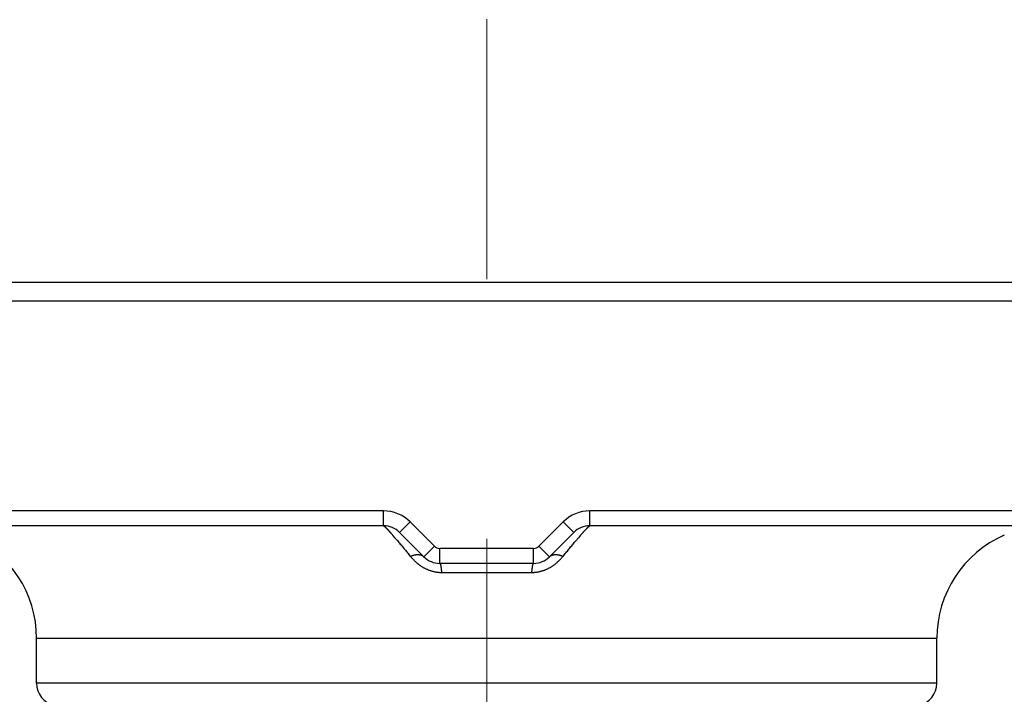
# Model space of a CAD drawing. Header units: millimetres. Extents: x 0 to 1300, y 0 to 891.
# Tile 51 of 133: x 189 to 202, y 575 to 584. Entities that reach past the tile are written whole.
import ezdxf

# ---------------------------------------------------------------- set-up
doc = ezdxf.new("R2010")
doc.units = ezdxf.units.MM
doc.header["$LTSCALE"] = 0.545669
doc.linetypes.add('CENTER', pattern=[50.8, 31.75, -6.35, 6.35, -6.35])
doc.layers.add('NoLayerName_001', color=7, linetype='Continuous')
doc.layers.add('NoLayerName_003', color=7, linetype='Continuous')
doc.styles.get("Standard").update_dxf_attribs({"font": 'txt', "bigfont": 'extfont2'})
doc.dimstyles.get("Standard").update_dxf_attribs({"dimtxt": 2.5, "dimasz": 2.5, "dimexe": 1, "dimexo": 1, "dimtad": 1, "dimdec": 3, "dimzin": 0, "dimdsep": 46, "dimtxsty": 'Standard', "dimcen": 2.5, "dimadec": 3, "dimazin": 0, "dimtfac": 0.75, "dimtdec": 3, "dimtmove": 0, "dimatfit": 3, "dimfxl": 1, "dimarcsym": 0})

# ---------------------------------------------------------------- blocks, each defined once
blk = doc.blocks.new('_OPEN30')
at = {"color": 0, "linetype": 'ByBlock', "lineweight": -2}
for p, q in [((-1, 0.267949), (0, 0)), ((0, 0), (-1, -0.267949)), ((0, 0), (-1, 0))]:
    blk.add_line(p, q, dxfattribs=at)
blk = doc.blocks.new('*D118')
at = {"layer": 'Defpoints', "color": 0}
for p in [(280, 622.102), (286.96, 622.102), (200.65, 563.152)]:
    blk.add_point(p, dxfattribs=at)
at = {"layer": 'NoLayerName_001', "color": 0, "linetype": 'Continuous', "lineweight": 13}
for p, q in [((283, 622.102), (289.96, 622.102)), ((286.96, 567.652), (286.96, 617.602)), ((203.65, 563.152), (289.96, 563.152))]:
    blk.add_line(p, q, dxfattribs=at)
at = {"layer": 'NoLayerName_001', "color": 0, "lineweight": 13, "xscale": 4.5, "yscale": 4.5, "zscale": 4.5}
for p, rotation in [((286.96, 622.102), 90), ((286.96, 563.152), 270)]:
    blk.add_blockref('_OPEN30', p, dxfattribs=dict(at, rotation=rotation))
at = {"layer": 'NoLayerName_001', "color": 0, "lineweight": 13, "insert": (277.739, 592.627), "char_height": 10.5, "attachment_point": 5, "rotation": 90}
blk.add_mtext('\\W0.8000;５９', dxfattribs=at)

msp = doc.modelspace()

# ---------------------------------------------------------------- linework, layer by layer
at = {"layer": 'NoLayerName_001', "color": 7, "linetype": 'Continuous', "lineweight": 25}
msp.add_line((180, 580.1024), (208, 580.1024), dxfattribs=at)
at = {"layer": 'NoLayerName_001', "color": 60, "linetype": 'Continuous', "lineweight": 25}
for p, q in [((183, 579.8524), (209.4496, 579.8524)), ((194.1257, 577.0524), (183, 577.0524)), ((194.1257, 576.8524), (194.1257, 577.0524)), ((196.8743, 576.8524), (196.8743, 577.0524)), ((209.4496, 577.0524), (196.8743, 577.0524)), ((194.3379, 576.7645), (194.4793, 576.9059)), ((194.8036, 576.5817), (194.4793, 576.9059)), ((196.5207, 576.9059), (196.1964, 576.5817)), ((196.6621, 576.7645), (196.5207, 576.9059)), ((194.1257, 576.8524), (183.2, 576.8524)), ((194.6621, 576.4402), (194.3379, 576.7645)), ((196.6621, 576.7645), (196.3379, 576.4402)), ((207.8, 576.8524), (196.8743, 576.8524)), ((194.6621, 576.4402), (194.8036, 576.5817)), ((196.1257, 576.5524), (194.8743, 576.5524)), ((194.8743, 576.3524), (194.8743, 576.5524)), ((196.1257, 576.3524), (196.1257, 576.5524)), ((196.3379, 576.4402), (196.1964, 576.5817)), ((196.1257, 576.3524), (194.8743, 576.3524)), ((196.1024, 576.2274), (194.8976, 576.2274)), ((189.5, 574.7524), (189.5, 575.3524)), ((189.5, 575.3524), (201.5, 575.3524)), ((201.5, 574.7524), (201.5, 575.3524)), ((201.5, 574.7524), (189.5, 574.7524))]:
    msp.add_line(p, q, dxfattribs=at)
at = {"layer": 'NoLayerName_001', "color": 7, "linetype": 'Continuous', "lineweight": 25}
msp.add_arc((180, 622.1024), 39.5, 318.33013, 270, dxfattribs=at)
at = {"layer": 'NoLayerName_001', "color": 60, "linetype": 'Continuous', "lineweight": 25}
for centre, radius, start, end in [((194.1257, 576.5524), 0.5, 45, 90), ((196.8743, 576.5524), 0.5, 90, 135), ((194.1257, 576.5524), 0.3, 45, 90), ((190.2947, 573.2653), 5.2546, 40.50596, 41.42441), ((196.8743, 576.5524), 0.3, 90, 135), ((201.0613, 572.9561), 5.7262, 138.60734, 139.45135), ((188, 575.3524), 1.5, 0, 66.42182), ((203, 575.3524), 1.5, 113.57818, 180), ((194.8743, 576.6524), 0.1, 225, 270), ((196.1257, 576.6524), 0.1, 270, 315), ((194.8743, 576.6524), 0.3, 225, 270), ((196.1257, 576.6524), 0.3, 270, 315), ((189.8, 574.7524), 0.3, 180, 257.62651), ((201.2, 574.7524), 0.3, 282.37347, 0)]:
    msp.add_arc(centre, radius, start, end, dxfattribs=at)
for points, knots in [([(194.1257, 576.8524), (194.1267, 576.852), (194.1287, 576.8515), (194.1313, 576.8496), (194.1338, 576.8478), (194.1362, 576.8458), (194.1386, 576.8438), (194.1409, 576.8417), (194.1432, 576.8396), (194.1455, 576.8375), (194.1477, 576.8354), (194.15, 576.8332), (194.1522, 576.831), (194.1544, 576.8288), (194.1566, 576.8266), (194.1588, 576.8244), (194.161, 576.8222), (194.1632, 576.82), (194.1654, 576.8177), (194.1675, 576.8155), (194.1697, 576.8132), (194.1718, 576.811), (194.174, 576.8087), (194.1761, 576.8065), (194.1783, 576.8042), (194.1804, 576.8019), (194.1832, 576.7989), (194.1868, 576.7951), (194.191, 576.7905), (194.1952, 576.7859), (194.1994, 576.7813), (194.2036, 576.7767), (194.2078, 576.7721), (194.212, 576.7675), (194.2162, 576.7628), (194.221, 576.7574), (194.2265, 576.7512), (194.2313, 576.7458), (194.2341, 576.7427), (194.2348, 576.7419)], [0, 0, 0, 0, 0.00310546, 0.00621056, 0.00932673, 0.01245195, 0.01557468, 0.01869202, 0.02180623, 0.02491932, 0.02803302, 0.03114788, 0.0342637, 0.0373802, 0.04049703, 0.04361383, 0.04673028, 0.04984639, 0.05296225, 0.05607793, 0.0591935, 0.06230903, 0.06542458, 0.06854019, 0.07165588, 0.07477162, 0.07788743, 0.08411915, 0.09035094, 0.0965827, 0.10281441, 0.10904609, 0.11527775, 0.1215094, 0.12774106, 0.13397271, 0.14332016, 0.15266756, 0.15578334, 0.15578334, 0.15578334, 0.15578334]), ([(196.7656, 576.7423), (196.7676, 576.7446), (196.7718, 576.7493), (196.7773, 576.7555), (196.7821, 576.7609), (196.7862, 576.7655), (196.7904, 576.7701), (196.7945, 576.7747), (196.7987, 576.7793), (196.8029, 576.7839), (196.8071, 576.7885), (196.8113, 576.793), (196.8148, 576.7968), (196.8177, 576.7999), (196.8198, 576.8021), (196.8219, 576.8044), (196.824, 576.8067), (196.8262, 576.8089), (196.8283, 576.8112), (196.8305, 576.8134), (196.8326, 576.8156), (196.8348, 576.8179), (196.8369, 576.8201), (196.8391, 576.8223), (196.8413, 576.8245), (196.8435, 576.8267), (196.8457, 576.8289), (196.8479, 576.8311), (196.8501, 576.8333), (196.8523, 576.8354), (196.8546, 576.8376), (196.8569, 576.8397), (196.8591, 576.8418), (196.8615, 576.8438), (196.8638, 576.8458), (196.8662, 576.8478), (196.8687, 576.8497), (196.8713, 576.8515), (196.8733, 576.852), (196.8743, 576.8524)], [0, 0, 0, 0, 0.00931382, 0.01862772, 0.024837, 0.03104629, 0.03725558, 0.04346488, 0.04967418, 0.0558835, 0.06209287, 0.06830229, 0.0745117, 0.07761637, 0.08072099, 0.08382555, 0.08693005, 0.09003449, 0.09313886, 0.09624321, 0.0993476, 0.1024521, 0.10555677, 0.1086617, 0.11176697, 0.11487258, 0.11797823, 0.12108354, 0.12418818, 0.12729186, 0.13039438, 0.13349631, 0.13659935, 0.1397055, 0.14281703, 0.14593104, 0.14903601, 0.15212998, 0.15522431, 0.15522431, 0.15522431, 0.15522431]), ([(194.29, 576.6783), (194.2933, 576.6745), (194.2998, 576.6669), (194.3128, 576.6516), (194.3289, 576.6325), (194.3483, 576.6095), (194.3676, 576.5864), (194.3868, 576.5633), (194.406, 576.5401), (194.4251, 576.5169), (194.4442, 576.4937), (194.4632, 576.4704), (194.4759, 576.4549), (194.4822, 576.4471)], [0, 0, 0, 0, 0.01503132, 0.03006266, 0.06012542, 0.09018826, 0.1202512, 0.15031425, 0.1803774, 0.21044061, 0.2405038, 0.27056687, 0.30062969, 0.30062969, 0.30062969, 0.30062969]), ([(196.5178, 576.4471), (196.5242, 576.4549), (196.5368, 576.4705), (196.5559, 576.4938), (196.575, 576.517), (196.5941, 576.5403), (196.6133, 576.5635), (196.6326, 576.5866), (196.6519, 576.6097), (196.6713, 576.6327), (196.6875, 576.6519), (196.7005, 576.6672), (196.707, 576.6748), (196.7103, 576.6786)], [0, 0, 0, 0, 0.03010592, 0.06021189, 0.09031816, 0.1204248, 0.15053163, 0.18063843, 0.21074507, 0.24085149, 0.27095767, 0.28601069, 0.30106369, 0.30106369, 0.30106369, 0.30106369]), ([(194.8976, 576.2274), (194.8922, 576.2275), (194.8814, 576.2275), (194.8653, 576.2285), (194.8491, 576.23), (194.833, 576.232), (194.817, 576.2346), (194.8011, 576.2378), (194.7853, 576.2416), (194.7696, 576.2458), (194.7541, 576.2506), (194.7388, 576.256), (194.7237, 576.2618), (194.7088, 576.2681), (194.6941, 576.2749), (194.6796, 576.2822), (194.6653, 576.2898), (194.6513, 576.2979), (194.6375, 576.3064), (194.6239, 576.3153), (194.6107, 576.3246), (194.5976, 576.3342), (194.5849, 576.3442), (194.5724, 576.3545), (194.5602, 576.3651), (194.5482, 576.376), (194.5365, 576.3872), (194.5251, 576.3987), (194.514, 576.4104), (194.5031, 576.4224), (194.4925, 576.4346), (194.4856, 576.443), (194.4822, 576.4471)], [0, 0, 0, 0, 0.01617491, 0.03236971, 0.04858145, 0.06480642, 0.08104025, 0.09727808, 0.11351463, 0.12974431, 0.14596333, 0.16217458, 0.1783815, 0.19458632, 0.21079018, 0.22699317, 0.2431944, 0.25939209, 0.27558536, 0.29177638, 0.30796701, 0.32415826, 0.34035033, 0.35654268, 0.37273403, 0.38892277, 0.40510915, 0.42129381, 0.4374766, 0.45365665, 0.46983235, 0.48600142, 0.48600142, 0.48600142, 0.48600142]), ([(194.4823, 576.447), (194.4842, 576.4478), (194.4881, 576.4495), (194.494, 576.4518), (194.4999, 576.454), (194.5059, 576.4561), (194.5119, 576.4581), (194.518, 576.46), (194.5241, 576.4617), (194.5303, 576.4633), (194.5364, 576.4647), (194.5427, 576.466), (194.5489, 576.4671), (194.5552, 576.4681), (194.5615, 576.4688), (194.5678, 576.4694), (194.5741, 576.4697), (194.5805, 576.4698), (194.5868, 576.4697), (194.5932, 576.4694), (194.5995, 576.4687), (194.6058, 576.4678), (194.6121, 576.4666), (194.6183, 576.4651), (194.6243, 576.4633), (194.6303, 576.461), (194.6362, 576.4585), (194.6418, 576.4555), (194.6473, 576.4522), (194.6526, 576.4486), (194.6576, 576.4446), (194.6606, 576.4417), (194.6621, 576.4402)], [0, 0, 0, 0, 0.0063335, 0.01267039, 0.01900957, 0.0253502, 0.03169174, 0.03803399, 0.04437704, 0.05072136, 0.05706778, 0.06341691, 0.069767, 0.07611615, 0.08246339, 0.08880877, 0.09515342, 0.1014996, 0.10785086, 0.11420992, 0.12057239, 0.12693389, 0.13329266, 0.1396499, 0.1460101, 0.15238125, 0.15876849, 0.1651621, 0.17155137, 0.17792797, 0.18428662, 0.19062576, 0.19062576, 0.19062576, 0.19062576]), ([(194.8743, 576.3524), (194.8751, 576.352), (194.8771, 576.3514), (194.8787, 576.3488), (194.88, 576.3463), (194.8812, 576.3437), (194.8822, 576.341), (194.883, 576.3382), (194.8838, 576.3355), (194.8845, 576.3327), (194.8852, 576.3299), (194.8858, 576.3271), (194.8864, 576.3243), (194.887, 576.3215), (194.8875, 576.3186), (194.888, 576.3158), (194.8885, 576.313), (194.889, 576.3102), (194.8895, 576.3073), (194.8899, 576.3045), (194.8903, 576.3016), (194.8907, 576.2988), (194.8911, 576.296), (194.8915, 576.2931), (194.8918, 576.2903), (194.8922, 576.2874), (194.8925, 576.2846), (194.8928, 576.2817), (194.8931, 576.2789), (194.8934, 576.276), (194.8937, 576.2731), (194.894, 576.2703), (194.8943, 576.2674), (194.8946, 576.2646), (194.8949, 576.2617), (194.8951, 576.2589), (194.8954, 576.256), (194.8956, 576.2531), (194.8959, 576.2503), (194.8961, 576.2474), (194.8963, 576.2455), (194.8964, 576.2446)], [0, 0, 0, 0, 0.00285773, 0.0058177, 0.00866044, 0.01154231, 0.01441983, 0.0172912, 0.02016097, 0.02303091, 0.02590129, 0.02877224, 0.03164374, 0.03451554, 0.03738729, 0.04025869, 0.04312983, 0.04600086, 0.04887185, 0.0517429, 0.05461405, 0.05748535, 0.06035679, 0.06322838, 0.06610009, 0.06897189, 0.07184372, 0.07471552, 0.07758721, 0.08045873, 0.08333011, 0.08620136, 0.0890725, 0.09194354, 0.0948145, 0.09768539, 0.10055622, 0.10342701, 0.10629776, 0.10916848, 0.11203919, 0.11203919, 0.11203919, 0.11203919]), ([(196.5178, 576.4471), (196.5144, 576.443), (196.5075, 576.4346), (196.4969, 576.4224), (196.486, 576.4104), (196.4749, 576.3987), (196.4635, 576.3872), (196.4518, 576.376), (196.4398, 576.3651), (196.4276, 576.3545), (196.4151, 576.3442), (196.4024, 576.3342), (196.3893, 576.3246), (196.3761, 576.3153), (196.3625, 576.3064), (196.3487, 576.2979), (196.3347, 576.2898), (196.3205, 576.2821), (196.306, 576.2749), (196.2912, 576.2681), (196.2763, 576.2618), (196.2612, 576.256), (196.2459, 576.2506), (196.2304, 576.2458), (196.2147, 576.2415), (196.1989, 576.2378), (196.183, 576.2346), (196.167, 576.232), (196.1509, 576.23), (196.1347, 576.2285), (196.1186, 576.2275), (196.1078, 576.2275), (196.1024, 576.2274)], [0, 0, 0, 0, 0.01616917, 0.03234488, 0.04852497, 0.06470792, 0.08089288, 0.09707969, 0.11326896, 0.12946083, 0.14565361, 0.16184598, 0.17803736, 0.19422796, 0.21041884, 0.22661191, 0.24280947, 0.25901068, 0.27521377, 0.29141787, 0.30762304, 0.32383041, 0.34004216, 0.35626168, 0.37249181, 0.38872871, 0.40496681, 0.42120084, 0.43742594, 0.45363778, 0.4698327, 0.48600776, 0.48600776, 0.48600776, 0.48600776]), ([(196.117, 576.3382), (196.1173, 576.3391), (196.1178, 576.341), (196.1188, 576.3437), (196.12, 576.3463), (196.1213, 576.3488), (196.1229, 576.3514), (196.1249, 576.352), (196.1257, 576.3524)], [0, 0, 0, 0, 0.00287138, 0.005748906, 0.008630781, 0.011473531, 0.014433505, 0.017291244, 0.017291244, 0.017291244, 0.017291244]), ([(196.3379, 576.4402), (196.3394, 576.4417), (196.3424, 576.4446), (196.3474, 576.4486), (196.3527, 576.4522), (196.3582, 576.4555), (196.3638, 576.4585), (196.3697, 576.461), (196.3757, 576.4633), (196.3818, 576.4651), (196.3879, 576.4666), (196.3942, 576.4678), (196.4005, 576.4687), (196.4068, 576.4694), (196.4132, 576.4697), (196.4195, 576.4698), (196.4259, 576.4697), (196.4322, 576.4694), (196.4385, 576.4688), (196.4448, 576.4681), (196.4511, 576.4671), (196.4574, 576.466), (196.4636, 576.4647), (196.4698, 576.4633), (196.4759, 576.4617), (196.482, 576.46), (196.4881, 576.4581), (196.4941, 576.4561), (196.5001, 576.454), (196.506, 576.4518), (196.5119, 576.4495), (196.5158, 576.4478), (196.5178, 576.447)], [0, 0, 0, 0, 0.00633996, 0.01269942, 0.01907684, 0.02546693, 0.03186136, 0.03824943, 0.04462141, 0.05098243, 0.05734049, 0.06370007, 0.07006238, 0.07642567, 0.08278554, 0.08913761, 0.09548462, 0.10183008, 0.10817628, 0.11452434, 0.1208743, 0.1272252, 0.13357516, 0.13992239, 0.14626753, 0.1526114, 0.15895447, 0.16529683, 0.17163828, 0.17797827, 0.18431599, 0.19065031, 0.19065031, 0.19065031, 0.19065031]), ([(194.8964, 576.2446), (194.8964, 576.2436), (194.8966, 576.2417), (194.8968, 576.2388), (194.897, 576.236), (194.8972, 576.2331), (194.8974, 576.2302), (194.8976, 576.2283), (194.8976, 576.2274)], [0, 0, 0, 0, 0.002870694, 0.005741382, 0.008612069, 0.011482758, 0.014353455, 0.017224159, 0.017224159, 0.017224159, 0.017224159]), ([(196.1024, 576.2274), (196.1024, 576.2283), (196.1026, 576.2302), (196.1028, 576.2331), (196.103, 576.236), (196.1032, 576.2388), (196.1034, 576.2417), (196.1036, 576.2446), (196.1039, 576.2474), (196.1041, 576.2503), (196.1044, 576.2531), (196.1046, 576.256), (196.1049, 576.2589), (196.1051, 576.2617), (196.1054, 576.2646), (196.1057, 576.2674), (196.106, 576.2703), (196.1063, 576.2731), (196.1066, 576.276), (196.1069, 576.2789), (196.1072, 576.2817), (196.1075, 576.2846), (196.1078, 576.2874), (196.1082, 576.2903), (196.1085, 576.2931), (196.1089, 576.296), (196.1093, 576.2988), (196.1097, 576.3016), (196.1101, 576.3045), (196.1105, 576.3073), (196.111, 576.3102), (196.1115, 576.313), (196.112, 576.3158), (196.1125, 576.3186), (196.113, 576.3215), (196.1136, 576.3243), (196.1142, 576.3271), (196.1148, 576.3299), (196.1155, 576.3327), (196.1162, 576.3355), (196.1167, 576.3373), (196.117, 576.3382)], [0, 0, 0, 0, 0.00287071, 0.00574141, 0.00861211, 0.0114828, 0.0143535, 0.0172242, 0.02009491, 0.02296564, 0.02583639, 0.02870719, 0.03157803, 0.03444892, 0.03731989, 0.04019093, 0.04306208, 0.04593333, 0.04880472, 0.05167625, 0.05454794, 0.05741975, 0.06029158, 0.06316339, 0.06603511, 0.0689067, 0.07177816, 0.07464945, 0.07752061, 0.08039167, 0.08326267, 0.0861337, 0.08900485, 0.09187625, 0.094748, 0.09761982, 0.10049132, 0.10336228, 0.10623266, 0.10910261, 0.11197239, 0.11197239, 0.11197239, 0.11197239])]:
    msp.add_open_spline(points, degree=3, knots=knots, dxfattribs=at)
at = {"layer": 'NoLayerName_003', "color": 4, "linetype": 'CENTER', "lineweight": 13}
msp.add_line((195.5, 559.3524), (195.5, 584.3524), dxfattribs=at)

# ---------------------------------------------------------------- dimensions: what is measured, and where the dimension line sits
at = {"layer": 'NoLayerName_001', "color": 3, "linetype": 'Continuous', "lineweight": 13}
dim = msp.add_linear_dim(base=(286.9604, 622.1024), p1=(200.65, 563.1524), p2=(280, 622.1024), angle=90, text='\\W0.8000;５９', dimstyle='Standard', override={"dimtxt": 10.5, "dimasz": 4.5, "dimexe": 3, "dimexo": 3, "dimgap": 3, "dimzin": 8, "dimblk": 'OPEN30', "dimclrd": 0, "dimclre": 0, "dimclrt": 0, "dimtp": 0, "dimtm": 0, "dimlwd": 13, "dimlwe": 13}, dxfattribs=at)
dim.commit()
dim.dimension.update_dxf_attribs({"geometry": '*D118', "text_midpoint": (286.9604, 592.6274), "dimtype": 160})

doc.saveas('drawing.dxf')
